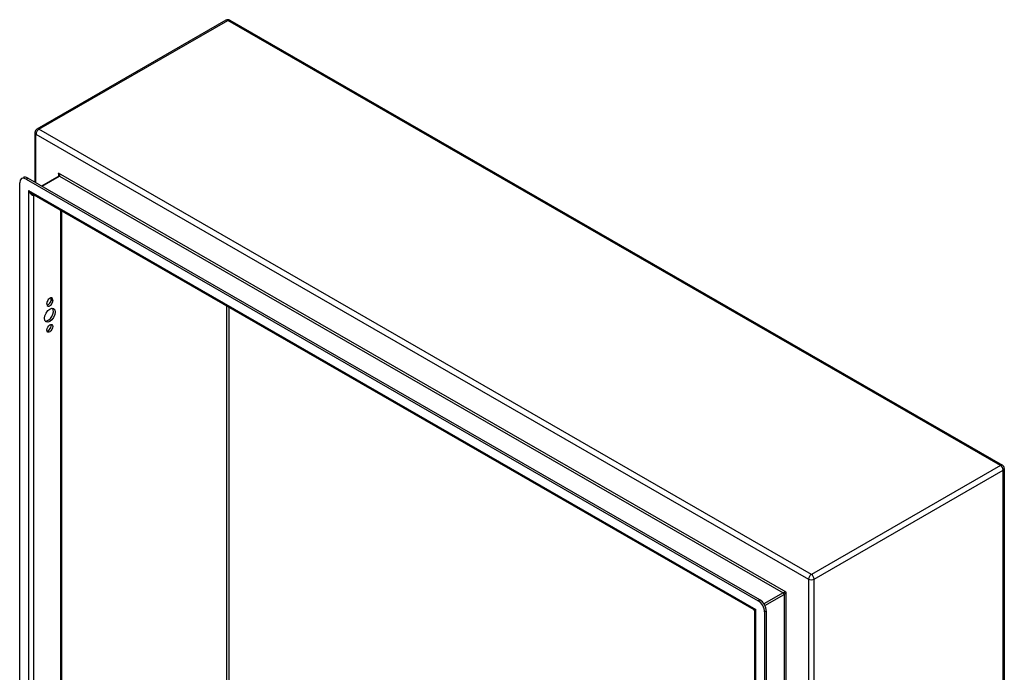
# Model space of a CAD drawing. Header units: inches. Extents: x 13 to 154, y 13 to 90.
# Tile 56 of 56: x 132 to 154, y 62 to 76. Entities that reach past the tile are written whole.
import ezdxf

# ---------------------------------------------------------------- set-up
doc = ezdxf.new("R2010")
doc.units = ezdxf.units.IN
doc.header["$MEASUREMENT"] = 0
doc.layers.add('Visible Edges(ANSI)', color=7, linetype='Continuous', lineweight=25)
doc.layers.add('Visible Tangent Edges(ANSI)', color=7, linetype='Continuous', lineweight=25)

msp = doc.modelspace()

# ---------------------------------------------------------------- linework, layer by layer
at = {"layer": 'Visible Edges(ANSI)'}
for p, q in [((136.96, 75.795), (132.836, 73.42)), ((137.043, 75.795), (153.895, 66.091)), ((132.794, 73.347), (132.794, 72.262)), ((133.318, 72.397), (132.94, 72.178)), ((132.462, 57.057), (132.462, 72.249)), ((132.503, 72.34), (132.541, 72.361)), ((132.602, 72.33), (148.57, 63.134)), ((148.607, 63.156), (132.639, 72.352)), ((148.478, 62.938), (132.729, 72.007)), ((133.374, 71.636), (133.374, 57.44)), ((133.054, 69.606), (133.054, 69.617)), ((133.148, 69.704), (133.148, 69.714)), ((133.186, 69.693), (133.186, 69.682)), ((153.937, 66.018), (153.937, 49.804)), ((148.493, 47.972), (148.493, 62.911)), ((148.709, 62.893), (148.709, 47.701)), ((148.747, 47.723), (148.747, 62.915))]:
    msp.add_line(p, q, dxfattribs=at)
at = {"layer": 'Visible Edges(ANSI)', "flags": 128}
for points in [[(133.321, 72.41), (133.321, 72.404), (133.32, 72.4), (133.319, 72.397), (133.318, 72.396)], [(148.493, 62.911), (148.492, 62.918), (148.489, 62.927), (148.484, 62.933), (148.478, 62.938)]]:
    msp.add_lwpolyline(points, dxfattribs=at)
at = {"layer": 'Visible Edges(ANSI)'}
for centre, start, end in [((137.002, 75.722), 60.064, 119.936), ((132.878, 73.347), 119.936, 180), ((153.853, 66.018), 0, 60.064)]:
    msp.add_arc(centre, 0.084, start, end, dxfattribs=at)
for centre, major_axis, start_param, end_param in [((132.602, 72.169), (-0.098, 0.171), 5.499721, 7.070517), ((132.639, 72.191), (-0.098, 0.171), 5.499721, 6.283185), ((133.12, 69.655), (0.0467, 0.081), 5.495853, 8.637446), ((133.12, 69.644), (-0.0467, -0.081), 5.495853, 8.637446), ((133.082, 69.666), (0.0467, 0.081), 3.553161, 5.495853), ((133.082, 69.676), (0.0467, 0.081), 5.495853, 5.871617), ((133.082, 69.385), (-0.082, -0.143), 0.228681, 2.912911), ((133.082, 69.099), (0.0467, 0.081), 3.553161, 5.871617), ((148.607, 62.995), (-0.098, 0.171), 3.928925, 5.499721), ((148.57, 62.973), (0.098, -0.171), 0.787332, 2.358128)]:
    msp.add_ellipse(centre, major_axis=major_axis, ratio=0.578093, start_param=start_param, end_param=end_param, dxfattribs=at)
for centre, major_axis in [((133.12, 69.363), (-0.082, -0.143)), ((133.12, 69.077), (-0.0467, -0.081))]:
    msp.add_ellipse(centre, major_axis=major_axis, ratio=0.578093, dxfattribs=at)
at = {"layer": 'Visible Tangent Edges(ANSI)'}
for p, q in [((132.878, 73.416), (137.002, 75.791)), ((153.853, 66.087), (137.002, 75.791)), ((132.818, 73.313), (149.67, 63.609)), ((132.818, 72.248), (132.818, 73.313)), ((149.729, 63.712), (132.878, 73.416)), ((132.949, 72.173), (133.334, 72.395)), ((149.176, 63.322), (133.312, 72.458)), ((133.312, 72.458), (133.312, 72.393)), ((133.334, 72.395), (149.111, 63.31)), ((132.602, 72.33), (132.639, 72.352)), ((132.653, 72.079), (148.518, 62.943)), ((132.653, 72.079), (132.653, 57.007)), ((132.772, 57.101), (132.772, 71.982)), ((133.349, 71.65), (133.349, 57.433)), ((133.148, 69.714), (133.186, 69.693)), ((133.148, 69.704), (133.186, 69.682)), ((136.98, 59.521), (136.98, 69.559)), ((137.023, 69.534), (137.023, 59.521)), ((153.853, 66.087), (149.729, 63.712)), ((149.789, 63.609), (153.913, 65.984)), ((153.913, 49.77), (153.913, 65.984)), ((149.67, 63.609), (149.67, 47.395)), ((149.789, 47.395), (149.789, 63.609)), ((148.607, 63.156), (148.57, 63.134)), ((149.111, 63.31), (148.695, 63.07)), ((148.716, 63.032), (149.133, 63.272)), ((149.133, 63.272), (149.133, 48.301)), ((149.176, 48.25), (149.176, 63.322)), ((148.518, 47.871), (148.518, 62.943)), ((148.709, 62.893), (148.747, 62.915))]:
    msp.add_line(p, q, dxfattribs=at)
for centre, major_axis, ratio, start_param, end_param in [((137.002, 75.722), (-0.0419, 0.0728), 0.578093, 5.499721, 6.283185), ((137.002, 75.722), (0.0419, 0.0728), 0.578093, 0, 0.783464), ((132.878, 73.347), (-0.084, 0), 0.575862, 0, 0.785398), ((132.878, 73.347), (0.0419, 0.0728), 0.578093, 0.783464, 2.354261), ((132.878, 73.347), (-0.0419, 0.0728), 0.578093, 5.499721, 6.283185), ((133.29, 72.446), (0.0455, -0.0494), 0.368738, 6.200036, 7.770832), ((133.29, 72.446), (0.02, -0.0641), 0.368661, 0.86745, 1.652848), ((133.334, 72.37), (-0.0155, 0.0269), 0.578093, 5.499721, 6.283185), ((132.713, 72.113), (0.085, -0.113), 0.482005, 4.655, 5.442332), ((132.713, 72.113), (0.056, -0.13), 0.481973, 4.768324, 6.295176), ((153.853, 66.018), (0.0419, 0.0728), 0.578093, 0, 0.783464), ((153.853, 66.018), (0.0419, -0.0728), 0.578093, 0.787332, 2.358128), ((153.853, 66.018), (0.084, 0), 0.575862, 5.497787, 6.283185), ((149.729, 63.643), (-0.0419, -0.0728), 0.578093, 3.925057, 5.495853), ((149.729, 63.643), (0.084, 0), 0.575862, 3.926991, 5.497787), ((149.729, 63.643), (0.0419, -0.0728), 0.578093, 0.787332, 2.358128), ((149.155, 63.31), (-0.049, -0.006), 0.226189, 4.220846, 5.791642), ((149.111, 63.284), (-0.0155, 0.0269), 0.578093, 3.928925, 5.499721), ((149.155, 63.31), (0.0297, 0.0395), 0.228384, 3.631504, 5.2023), ((148.577, 62.977), (0.101, 0.038), 0.127937, 3.245273, 4.032605), ((148.577, 62.977), (-0.0835, -0.068), 0.131082, 5.39143, 6.176828)]:
    msp.add_ellipse(centre, major_axis=major_axis, ratio=ratio, start_param=start_param, end_param=end_param, dxfattribs=at)

doc.saveas('drawing.dxf')
